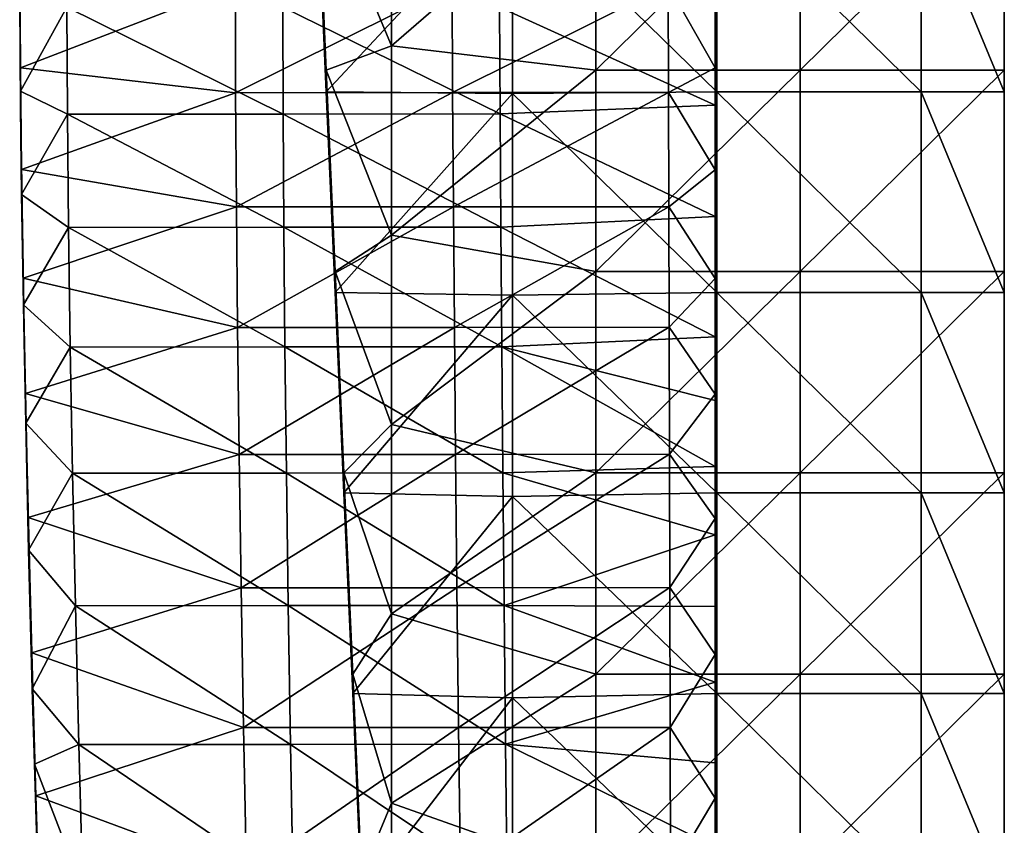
# Model space of a CAD drawing. Header units: millimetres. Extents: x -222 to 222, y 0 to 856.
# Tile 19 of 27: x 159 to 219, y 295 to 343. Entities that reach past the tile are written whole.
import ezdxf

# ---------------------------------------------------------------- set-up
doc = ezdxf.new("R2010")
doc.units = ezdxf.units.MM
doc.header["$LTSCALE"] = 65.185185
for name, color, linetype in [('1', 7, 'CONTINUOUS'), ('10', 7, 'CONTINUOUS'), ('2', 7, 'CONTINUOUS'), ('3', 7, 'CONTINUOUS'), ('4', 7, 'CONTINUOUS'), ('7', 7, 'CONTINUOUS'), ('8', 7, 'CONTINUOUS'), ('9', 7, 'CONTINUOUS')]:
    doc.layers.add(name, color=color, linetype=linetype)

msp = doc.modelspace()

# ---------------------------------------------------------------- linework, layer by layer
at = {"layer": '1', "linetype": 'Continuous'}
for points in [[(181.713, 341.688, -14.092), (181.713, 353.109, -14.092), (177.233, 352.379, -14.092), (181.713, 341.688, -14.092)], [(181.713, 341.688, -14.092), (194.046, 352.379, -14.092), (181.713, 353.109, -14.092), (181.713, 341.688, -14.092)], [(177.767, 340.228, -14.092), (181.713, 341.688, -14.092), (177.233, 352.379, -14.092), (177.767, 340.228, -14.092)], [(194.046, 340.228, -14.092), (194.046, 352.379, -14.092), (181.713, 341.688, -14.092), (194.046, 340.228, -14.092)], [(206.379, 340.228, -14.092), (206.379, 352.379, -14.092), (194.046, 340.228, -14.092), (206.379, 340.228, -14.092)], [(194.046, 340.228, -14.092), (206.379, 352.379, -14.092), (194.046, 352.379, -14.092), (194.046, 340.228, -14.092)], [(206.379, 352.379, -14.092), (206.379, 340.228, -14.092), (218.7, 352.379, -14.092), (206.379, 352.379, -14.092)], [(218.7, 352.379, -14.092), (206.379, 340.228, -14.092), (218.7, 340.228, -14.092), (218.7, 352.379, -14.092)], [(181.713, 330.267, -14.092), (181.713, 341.688, -14.092), (177.767, 340.228, -14.092), (181.713, 330.267, -14.092)], [(181.713, 330.267, -14.092), (194.046, 340.228, -14.092), (181.713, 341.688, -14.092), (181.713, 330.267, -14.092)], [(178.3, 328.077, -14.092), (181.713, 330.267, -14.092), (177.767, 340.228, -14.092), (178.3, 328.077, -14.092)], [(194.046, 328.077, -14.092), (194.046, 340.228, -14.092), (181.713, 330.267, -14.092), (194.046, 328.077, -14.092)], [(206.379, 328.077, -14.092), (206.379, 340.228, -14.092), (194.046, 328.077, -14.092), (206.379, 328.077, -14.092)], [(194.046, 328.077, -14.092), (206.379, 340.228, -14.092), (194.046, 340.228, -14.092), (194.046, 328.077, -14.092)], [(206.379, 340.228, -14.092), (206.379, 328.077, -14.092), (218.7, 340.228, -14.092), (206.379, 340.228, -14.092)], [(218.7, 340.228, -14.092), (206.379, 328.077, -14.092), (218.7, 328.077, -14.092), (218.7, 340.228, -14.092)], [(181.713, 318.846, -14.092), (181.713, 330.267, -14.092), (178.3, 328.077, -14.092), (181.713, 318.846, -14.092)], [(181.713, 318.846, -14.092), (194.046, 328.077, -14.092), (181.713, 330.267, -14.092), (181.713, 318.846, -14.092)], [(178.833, 315.926, -14.092), (181.713, 318.846, -14.092), (178.3, 328.077, -14.092), (178.833, 315.926, -14.092)], [(194.046, 315.926, -14.092), (194.046, 328.077, -14.092), (181.713, 318.846, -14.092), (194.046, 315.926, -14.092)], [(206.379, 315.926, -14.092), (206.379, 328.077, -14.092), (194.046, 315.926, -14.092), (206.379, 315.926, -14.092)], [(194.046, 315.926, -14.092), (206.379, 328.077, -14.092), (194.046, 328.077, -14.092), (194.046, 315.926, -14.092)], [(206.379, 328.077, -14.092), (206.379, 315.926, -14.092), (218.7, 328.077, -14.092), (206.379, 328.077, -14.092)], [(218.7, 328.077, -14.092), (206.379, 315.926, -14.092), (218.7, 315.926, -14.092), (218.7, 328.077, -14.092)], [(181.713, 307.425, -14.092), (181.713, 318.846, -14.092), (178.833, 315.926, -14.092), (181.713, 307.425, -14.092)], [(181.713, 307.425, -14.092), (194.046, 315.926, -14.092), (181.713, 318.846, -14.092), (181.713, 307.425, -14.092)], [(179.367, 303.775, -14.092), (181.713, 307.425, -14.092), (178.833, 315.926, -14.092), (179.367, 303.775, -14.092)], [(194.046, 303.775, -14.092), (194.046, 315.926, -14.092), (181.713, 307.425, -14.092), (194.046, 303.775, -14.092)], [(206.379, 303.775, -14.092), (206.379, 315.926, -14.092), (194.046, 303.775, -14.092), (206.379, 303.775, -14.092)], [(194.046, 303.775, -14.092), (206.379, 315.926, -14.092), (194.046, 315.926, -14.092), (194.046, 303.775, -14.092)], [(206.379, 315.926, -14.092), (206.379, 303.775, -14.092), (218.7, 315.926, -14.092), (206.379, 315.926, -14.092)], [(218.7, 315.926, -14.092), (206.379, 303.775, -14.092), (218.7, 303.775, -14.092), (218.7, 315.926, -14.092)], [(181.713, 296.004, -14.092), (181.713, 307.425, -14.092), (179.367, 303.775, -14.092), (181.713, 296.004, -14.092)], [(181.713, 296.004, -14.092), (194.046, 303.775, -14.092), (181.713, 307.425, -14.092), (181.713, 296.004, -14.092)], [(179.9, 291.624, -14.092), (181.713, 296.004, -14.092), (179.367, 303.775, -14.092), (179.9, 291.624, -14.092)], [(194.046, 291.624, -14.092), (194.046, 303.775, -14.092), (181.713, 296.004, -14.092), (194.046, 291.624, -14.092)], [(206.379, 291.624, -14.092), (206.379, 303.775, -14.092), (194.046, 291.624, -14.092), (206.379, 291.624, -14.092)], [(194.046, 291.624, -14.092), (206.379, 303.775, -14.092), (194.046, 303.775, -14.092), (194.046, 291.624, -14.092)], [(206.379, 303.775, -14.092), (206.379, 291.624, -14.092), (218.7, 303.775, -14.092), (206.379, 303.775, -14.092)], [(218.7, 303.775, -14.092), (206.379, 291.624, -14.092), (218.7, 291.624, -14.092), (218.7, 303.775, -14.092)], [(181.713, 284.583, -14.092), (181.713, 296.004, -14.092), (179.9, 291.624, -14.092), (181.713, 284.583, -14.092)], [(181.713, 284.583, -14.092), (194.046, 291.624, -14.092), (181.713, 296.004, -14.092), (181.713, 284.583, -14.092)]]:
    msp.add_3dface(points, dxfattribs=at)
at = {"layer": '10', "linetype": 'Continuous'}
for points in [[(201.25, 346.124, -405.182), (201.25, 340.37, -405.163), (201.25, 344.959, -418.188), (201.25, 346.124, -405.182)], [(201.25, 340.37, -405.163), (201.25, 338.476, -418.155), (201.25, 344.959, -418.188), (201.25, 340.37, -405.163)], [(201.25, 338.476, -418.155), (201.25, 344.54, -431.271), (201.25, 344.959, -418.188), (201.25, 338.476, -418.155)], [(201.25, 338.074, -431.254), (201.25, 344.122, -444.318), (201.25, 344.54, -431.271), (201.25, 338.074, -431.254)], [(201.25, 338.074, -431.254), (201.25, 344.54, -431.271), (201.25, 338.476, -418.155), (201.25, 338.074, -431.254)], [(201.25, 338.125, -447.085), (201.25, 344.351, -447.14), (201.25, 344.122, -444.318), (201.25, 338.125, -447.085)], [(201.25, 337.672, -444.285), (201.25, 338.125, -447.085), (201.25, 344.122, -444.318), (201.25, 337.672, -444.285)], [(201.25, 337.672, -444.285), (201.25, 344.122, -444.318), (201.25, 338.074, -431.254), (201.25, 337.672, -444.285)], [(201.25, 340.37, -405.163), (201.25, 334.214, -405.252), (201.25, 338.476, -418.155), (201.25, 340.37, -405.163)], [(201.25, 334.214, -405.252), (201.25, 331.606, -418.244), (201.25, 338.476, -418.155), (201.25, 334.214, -405.252)], [(201.25, 331.606, -418.244), (201.25, 338.074, -431.254), (201.25, 338.476, -418.155), (201.25, 331.606, -418.244)], [(201.25, 331.388, -447.123), (201.25, 338.125, -447.085), (201.25, 337.672, -444.285), (201.25, 331.388, -447.123)], [(201.25, 331.221, -431.347), (201.25, 337.672, -444.285), (201.25, 338.074, -431.254), (201.25, 331.221, -431.347)], [(201.25, 331.221, -431.347), (201.25, 338.074, -431.254), (201.25, 331.606, -418.244), (201.25, 331.221, -431.347)], [(201.25, 330.836, -444.349), (201.25, 331.388, -447.123), (201.25, 337.672, -444.285), (201.25, 330.836, -444.349)], [(201.25, 330.836, -444.349), (201.25, 337.672, -444.285), (201.25, 331.221, -431.347), (201.25, 330.836, -444.349)], [(201.25, 334.214, -405.252), (201.25, 327.661, -405.453), (201.25, 331.606, -418.244), (201.25, 334.214, -405.252)], [(201.25, 327.661, -405.453), (201.25, 324.35, -418.456), (201.25, 331.606, -418.244), (201.25, 327.661, -405.453)], [(201.25, 324.35, -418.456), (201.25, 331.221, -431.347), (201.25, 331.606, -418.244), (201.25, 324.35, -418.456)], [(201.25, 324.133, -447.259), (201.25, 331.388, -447.123), (201.25, 330.836, -444.349), (201.25, 324.133, -447.259)], [(201.25, 323.981, -431.548), (201.25, 330.836, -444.349), (201.25, 331.221, -431.347), (201.25, 323.981, -431.548)], [(201.25, 323.981, -431.548), (201.25, 331.221, -431.347), (201.25, 324.35, -418.456), (201.25, 323.981, -431.548)], [(201.25, 323.612, -444.512), (201.25, 324.133, -447.259), (201.25, 330.836, -444.349), (201.25, 323.612, -444.512)], [(201.25, 323.612, -444.512), (201.25, 330.836, -444.349), (201.25, 323.981, -431.548), (201.25, 323.612, -444.512)], [(201.25, 327.661, -405.453), (201.25, 320.673, -405.771), (201.25, 324.35, -418.456), (201.25, 327.661, -405.453)], [(201.25, 320.673, -405.771), (201.25, 316.708, -418.791), (201.25, 324.35, -418.456), (201.25, 320.673, -405.771)], [(201.25, 316.708, -418.791), (201.25, 323.981, -431.548), (201.25, 324.35, -418.456), (201.25, 316.708, -418.791)], [(201.25, 320.301, -447.366), (201.25, 324.133, -447.259), (201.25, 323.612, -444.512), (201.25, 320.301, -447.366)], [(201.25, 316.355, -431.859), (201.25, 323.612, -444.512), (201.25, 323.981, -431.548), (201.25, 316.355, -431.859)], [(201.25, 316.355, -431.859), (201.25, 323.981, -431.548), (201.25, 316.708, -418.791), (201.25, 316.355, -431.859)], [(201.25, 316.002, -444.773), (201.25, 320.301, -447.366), (201.25, 323.612, -444.512), (201.25, 316.002, -444.773)], [(201.25, 316.002, -444.773), (201.25, 323.612, -444.512), (201.25, 316.355, -431.859), (201.25, 316.002, -444.773)], [(201.25, 320.673, -405.771), (201.25, 313.166, -406.217), (201.25, 316.708, -418.791), (201.25, 320.673, -405.771)], [(201.25, 316.32, -447.5), (201.25, 320.301, -447.366), (201.25, 316.002, -444.773), (201.25, 316.32, -447.5)], [(201.25, 313.166, -406.217), (201.25, 308.678, -419.249), (201.25, 316.708, -418.791), (201.25, 313.166, -406.217)], [(201.25, 308.678, -419.249), (201.25, 316.355, -431.859), (201.25, 316.708, -418.791), (201.25, 308.678, -419.249)], [(201.25, 308.341, -432.28), (201.25, 316.002, -444.773), (201.25, 316.355, -431.859), (201.25, 308.341, -432.28)], [(201.25, 308.341, -432.28), (201.25, 316.355, -431.859), (201.25, 308.678, -419.249), (201.25, 308.341, -432.28)], [(201.25, 312.18, -447.663), (201.25, 316.32, -447.5), (201.25, 316.002, -444.773), (201.25, 312.18, -447.663)], [(201.25, 308.005, -445.132), (201.25, 312.18, -447.663), (201.25, 316.002, -444.773), (201.25, 308.005, -445.132)], [(201.25, 308.005, -445.132), (201.25, 316.002, -444.773), (201.25, 308.341, -432.28), (201.25, 308.005, -445.132)], [(201.25, 313.166, -406.217), (201.25, 304.97, -406.809), (201.25, 308.678, -419.249), (201.25, 313.166, -406.217)], [(201.25, 307.868, -447.855), (201.25, 312.18, -447.663), (201.25, 308.005, -445.132), (201.25, 307.868, -447.855)], [(201.25, 304.97, -406.809), (201.25, 300.262, -419.83), (201.25, 308.678, -419.249), (201.25, 304.97, -406.809)], [(201.25, 300.262, -419.83), (201.25, 308.341, -432.28), (201.25, 308.678, -419.249), (201.25, 300.262, -419.83)], [(201.25, 299.941, -432.809), (201.25, 308.005, -445.132), (201.25, 308.341, -432.28), (201.25, 299.941, -432.809)], [(201.25, 299.941, -432.809), (201.25, 308.341, -432.28), (201.25, 300.262, -419.83), (201.25, 299.941, -432.809)], [(201.25, 299.621, -445.59), (201.25, 307.868, -447.855), (201.25, 308.005, -445.132), (201.25, 299.621, -445.59)], [(201.25, 299.621, -445.59), (201.25, 308.005, -445.132), (201.25, 299.941, -432.809), (201.25, 299.621, -445.59)], [(201.25, 303.289, -448.083), (201.25, 307.868, -447.855), (201.25, 299.621, -445.59), (201.25, 303.289, -448.083)], [(201.25, 304.97, -406.809), (201.25, 296.294, -407.542), (201.25, 300.262, -419.83), (201.25, 304.97, -406.809)], [(201.25, 298.418, -448.35), (201.25, 303.289, -448.083), (201.25, 299.621, -445.59), (201.25, 298.418, -448.35)], [(201.25, 296.294, -407.542), (201.25, 291.46, -420.533), (201.25, 300.262, -419.83), (201.25, 296.294, -407.542)], [(201.25, 291.46, -420.533), (201.25, 299.941, -432.809), (201.25, 300.262, -419.83), (201.25, 291.46, -420.533)], [(201.25, 291.154, -433.448), (201.25, 299.621, -445.59), (201.25, 299.941, -432.809), (201.25, 291.154, -433.448)], [(201.25, 291.154, -433.448), (201.25, 299.941, -432.809), (201.25, 291.46, -420.533), (201.25, 291.154, -433.448)], [(201.25, 290.849, -446.145), (201.25, 298.418, -448.35), (201.25, 299.621, -445.59), (201.25, 290.849, -446.145)], [(201.25, 290.849, -446.145), (201.25, 299.621, -445.59), (201.25, 291.154, -433.448), (201.25, 290.849, -446.145)], [(201.25, 293.358, -448.653), (201.25, 298.418, -448.35), (201.25, 290.849, -446.145), (201.25, 293.358, -448.653)], [(201.25, 296.294, -407.542), (201.25, 291.28, -408.01), (201.25, 291.46, -420.533), (201.25, 296.294, -407.542)]]:
    msp.add_3dface(points, dxfattribs=at)
at = {"layer": '2', "linetype": 'Continuous'}
for points in [[(177.767, 340.228, -14.092), (177.233, 352.379, -14.092), (177.767, 339.755, -28.919), (177.767, 340.228, -14.092)], [(177.767, 339.755, -28.919), (177.233, 352.379, -14.092), (177.233, 351.889, -29.112), (177.767, 339.755, -28.919)], [(177.767, 339.755, -28.919), (177.233, 351.889, -29.112), (177.767, 339.281, -43.762), (177.767, 339.755, -28.919)], [(177.767, 339.281, -43.762), (177.233, 351.889, -29.112), (177.233, 351.398, -44.148), (177.767, 339.281, -43.762)], [(177.767, 339.281, -43.762), (177.233, 351.398, -44.148), (177.767, 338.922, -55.004), (177.767, 339.281, -43.762)], [(177.767, 338.922, -55.004), (177.233, 351.398, -44.148), (177.233, 351.027, -55.536), (177.767, 338.922, -55.004)], [(178.3, 328.077, -14.092), (177.767, 340.228, -14.092), (178.3, 327.621, -28.726), (178.3, 328.077, -14.092)], [(178.3, 327.621, -28.726), (177.767, 340.228, -14.092), (177.767, 339.755, -28.919), (178.3, 327.621, -28.726)], [(178.3, 327.621, -28.726), (177.767, 339.755, -28.919), (178.3, 327.164, -43.375), (178.3, 327.621, -28.726)], [(178.3, 327.164, -43.375), (177.767, 339.755, -28.919), (177.767, 339.281, -43.762), (178.3, 327.164, -43.375)], [(178.3, 327.164, -43.375), (177.767, 339.281, -43.762), (178.3, 326.818, -54.471), (178.3, 327.164, -43.375)], [(178.3, 326.818, -54.471), (177.767, 339.281, -43.762), (177.767, 338.922, -55.004), (178.3, 326.818, -54.471)], [(178.833, 315.926, -14.092), (178.3, 328.077, -14.092), (178.833, 315.487, -28.533), (178.833, 315.926, -14.092)], [(178.833, 315.487, -28.533), (178.3, 328.077, -14.092), (178.3, 327.621, -28.726), (178.833, 315.487, -28.533)], [(178.833, 315.487, -28.533), (178.3, 327.621, -28.726), (178.833, 315.047, -42.989), (178.833, 315.487, -28.533)], [(178.833, 315.047, -42.989), (178.3, 327.621, -28.726), (178.3, 327.164, -43.375), (178.833, 315.047, -42.989)], [(178.833, 315.047, -42.989), (178.3, 327.164, -43.375), (178.833, 314.714, -53.939), (178.833, 315.047, -42.989)], [(178.833, 314.714, -53.939), (178.3, 327.164, -43.375), (178.3, 326.818, -54.471), (178.833, 314.714, -53.939)], [(179.367, 303.775, -14.092), (178.833, 315.926, -14.092), (179.367, 303.353, -28.34), (179.367, 303.775, -14.092)], [(179.367, 303.353, -28.34), (178.833, 315.926, -14.092), (178.833, 315.487, -28.533), (179.367, 303.353, -28.34)], [(179.367, 303.353, -28.34), (178.833, 315.487, -28.533), (179.367, 302.93, -42.603), (179.367, 303.353, -28.34)], [(179.367, 302.93, -42.603), (178.833, 315.487, -28.533), (178.833, 315.047, -42.989), (179.367, 302.93, -42.603)], [(179.367, 302.93, -42.603), (178.833, 315.047, -42.989), (179.367, 302.609, -53.406), (179.367, 302.93, -42.603)], [(179.367, 302.609, -53.406), (178.833, 315.047, -42.989), (178.833, 314.714, -53.939), (179.367, 302.609, -53.406)], [(179.9, 291.624, -14.092), (179.367, 303.775, -14.092), (179.9, 291.219, -28.147), (179.9, 291.624, -14.092)], [(179.9, 291.219, -28.147), (179.367, 303.775, -14.092), (179.367, 303.353, -28.34), (179.9, 291.219, -28.147)], [(179.9, 291.219, -28.147), (179.367, 303.353, -28.34), (179.9, 290.812, -42.217), (179.9, 291.219, -28.147)], [(179.9, 290.812, -42.217), (179.367, 303.353, -28.34), (179.367, 302.93, -42.603), (179.9, 290.812, -42.217)], [(179.9, 290.812, -42.217), (179.367, 302.93, -42.603), (179.9, 290.505, -52.873), (179.9, 290.812, -42.217)], [(179.9, 290.505, -52.873), (179.367, 302.93, -42.603), (179.367, 302.609, -53.406), (179.9, 290.505, -52.873)]]:
    msp.add_3dface(points, dxfattribs=at)
at = {"layer": '3', "linetype": 'Continuous'}
for points in [[(177.767, 338.922, -55.004), (177.233, 351.027, -55.536), (189.021, 350.973, -55.534), (177.767, 338.922, -55.004)], [(177.767, 338.922, -55.004), (189.021, 350.973, -55.534), (189.021, 338.815, -54.999), (177.767, 338.922, -55.004)], [(201.354, 351.027, -55.536), (201.354, 338.922, -55.004), (189.021, 350.973, -55.534), (201.354, 351.027, -55.536)], [(189.021, 350.973, -55.534), (201.354, 338.922, -55.004), (189.021, 338.815, -54.999), (189.021, 350.973, -55.534)], [(201.354, 338.922, -55.004), (201.354, 351.027, -55.536), (213.687, 338.922, -55.004), (201.354, 338.922, -55.004)], [(213.687, 338.922, -55.004), (201.354, 351.027, -55.536), (213.687, 351.027, -55.536), (213.687, 338.922, -55.004)], [(213.687, 338.922, -55.004), (213.687, 351.027, -55.536), (218.7, 338.922, -55.004), (213.687, 338.922, -55.004)], [(218.7, 338.922, -55.004), (213.687, 351.027, -55.536), (218.7, 351.027, -55.536), (218.7, 338.922, -55.004)], [(178.3, 326.818, -54.471), (177.767, 338.922, -55.004), (189.021, 338.815, -54.999), (178.3, 326.818, -54.471)], [(178.3, 326.818, -54.471), (189.021, 338.815, -54.999), (189.021, 326.658, -54.464), (178.3, 326.818, -54.471)], [(201.354, 338.922, -55.004), (201.354, 326.818, -54.471), (189.021, 338.815, -54.999), (201.354, 338.922, -55.004)], [(189.021, 338.815, -54.999), (201.354, 326.818, -54.471), (189.021, 326.658, -54.464), (189.021, 338.815, -54.999)], [(201.354, 326.818, -54.471), (201.354, 338.922, -55.004), (213.687, 326.818, -54.471), (201.354, 326.818, -54.471)], [(213.687, 326.818, -54.471), (201.354, 338.922, -55.004), (213.687, 338.922, -55.004), (213.687, 326.818, -54.471)], [(213.687, 326.818, -54.471), (213.687, 338.922, -55.004), (218.7, 326.818, -54.471), (213.687, 326.818, -54.471)], [(218.7, 326.818, -54.471), (213.687, 338.922, -55.004), (218.7, 338.922, -55.004), (218.7, 326.818, -54.471)], [(178.833, 314.714, -53.939), (178.3, 326.818, -54.471), (189.021, 326.658, -54.464), (178.833, 314.714, -53.939)], [(178.833, 314.714, -53.939), (189.021, 326.658, -54.464), (189.021, 314.5, -53.929), (178.833, 314.714, -53.939)], [(201.354, 326.818, -54.471), (201.354, 314.714, -53.939), (189.021, 326.658, -54.464), (201.354, 326.818, -54.471)], [(189.021, 326.658, -54.464), (201.354, 314.714, -53.939), (189.021, 314.5, -53.929), (189.021, 326.658, -54.464)], [(201.354, 314.714, -53.939), (201.354, 326.818, -54.471), (213.687, 314.714, -53.939), (201.354, 314.714, -53.939)], [(213.687, 314.714, -53.939), (201.354, 326.818, -54.471), (213.687, 326.818, -54.471), (213.687, 314.714, -53.939)], [(213.687, 314.714, -53.939), (213.687, 326.818, -54.471), (218.7, 314.714, -53.939), (213.687, 314.714, -53.939)], [(218.7, 314.714, -53.939), (213.687, 326.818, -54.471), (218.7, 326.818, -54.471), (218.7, 314.714, -53.939)], [(179.367, 302.609, -53.406), (178.833, 314.714, -53.939), (189.021, 314.5, -53.929), (179.367, 302.609, -53.406)], [(179.367, 302.609, -53.406), (189.021, 314.5, -53.929), (189.021, 302.342, -53.394), (179.367, 302.609, -53.406)], [(201.354, 314.714, -53.939), (201.354, 302.609, -53.406), (189.021, 314.5, -53.929), (201.354, 314.714, -53.939)], [(189.021, 314.5, -53.929), (201.354, 302.609, -53.406), (189.021, 302.342, -53.394), (189.021, 314.5, -53.929)], [(201.354, 302.609, -53.406), (201.354, 314.714, -53.939), (213.687, 302.609, -53.406), (201.354, 302.609, -53.406)], [(213.687, 302.609, -53.406), (201.354, 314.714, -53.939), (213.687, 314.714, -53.939), (213.687, 302.609, -53.406)], [(213.687, 302.609, -53.406), (213.687, 314.714, -53.939), (218.7, 302.609, -53.406), (213.687, 302.609, -53.406)], [(218.7, 302.609, -53.406), (213.687, 314.714, -53.939), (218.7, 314.714, -53.939), (218.7, 302.609, -53.406)], [(179.9, 290.505, -52.873), (179.367, 302.609, -53.406), (189.021, 302.342, -53.394), (179.9, 290.505, -52.873)], [(201.354, 302.609, -53.406), (201.354, 290.505, -52.873), (189.021, 302.342, -53.394), (201.354, 302.609, -53.406)], [(201.354, 290.505, -52.873), (201.354, 302.609, -53.406), (213.687, 290.505, -52.873), (201.354, 290.505, -52.873)], [(213.687, 290.505, -52.873), (201.354, 302.609, -53.406), (213.687, 302.609, -53.406), (213.687, 290.505, -52.873)], [(213.687, 290.505, -52.873), (213.687, 302.609, -53.406), (218.7, 290.505, -52.873), (213.687, 290.505, -52.873)], [(218.7, 290.505, -52.873), (213.687, 302.609, -53.406), (218.7, 302.609, -53.406), (218.7, 290.505, -52.873)], [(179.9, 290.505, -52.873), (189.021, 302.342, -53.394), (189.021, 290.184, -52.859), (179.9, 290.505, -52.873)], [(189.021, 302.342, -53.394), (201.354, 290.505, -52.873), (189.021, 290.184, -52.859), (189.021, 302.342, -53.394)]]:
    msp.add_3dface(points, dxfattribs=at)
at = {"layer": '4', "linetype": 'Continuous'}
for points in [[(218.7, 352.379, -14.092), (218.7, 340.228, -14.092), (218.7, 352.218, -19.082), (218.7, 352.379, -14.092)], [(218.7, 340.228, -14.092), (218.7, 340.073, -19.082), (218.7, 352.218, -19.082), (218.7, 340.228, -14.092)], [(218.7, 340.073, -19.082), (218.7, 351.821, -31.415), (218.7, 352.218, -19.082), (218.7, 340.073, -19.082)], [(218.7, 351.821, -31.415), (218.7, 339.689, -31.415), (218.7, 351.348, -43.748), (218.7, 351.821, -31.415)], [(218.7, 339.689, -31.415), (218.7, 351.821, -31.415), (218.7, 340.073, -19.082), (218.7, 339.689, -31.415)], [(218.7, 351.027, -55.536), (218.7, 351.348, -43.748), (218.7, 339.155, -43.748), (218.7, 351.027, -55.536)], [(218.7, 351.348, -43.748), (218.7, 339.689, -31.415), (218.7, 339.155, -43.748), (218.7, 351.348, -43.748)], [(218.7, 338.922, -55.004), (218.7, 351.027, -55.536), (218.7, 339.155, -43.748), (218.7, 338.922, -55.004)], [(218.7, 340.228, -14.092), (218.7, 328.077, -14.092), (218.7, 340.073, -19.082), (218.7, 340.228, -14.092)], [(218.7, 328.077, -14.092), (218.7, 327.928, -19.082), (218.7, 340.073, -19.082), (218.7, 328.077, -14.092)], [(218.7, 327.928, -19.082), (218.7, 339.689, -31.415), (218.7, 340.073, -19.082), (218.7, 327.928, -19.082)], [(218.7, 339.689, -31.415), (218.7, 327.558, -31.415), (218.7, 339.155, -43.748), (218.7, 339.689, -31.415)], [(218.7, 327.558, -31.415), (218.7, 339.689, -31.415), (218.7, 327.928, -19.082), (218.7, 327.558, -31.415)], [(218.7, 338.922, -55.004), (218.7, 339.155, -43.748), (218.7, 326.962, -43.748), (218.7, 338.922, -55.004)], [(218.7, 339.155, -43.748), (218.7, 327.558, -31.415), (218.7, 326.962, -43.748), (218.7, 339.155, -43.748)], [(218.7, 326.818, -54.471), (218.7, 338.922, -55.004), (218.7, 326.962, -43.748), (218.7, 326.818, -54.471)], [(218.7, 328.077, -14.092), (218.7, 315.926, -14.092), (218.7, 327.928, -19.082), (218.7, 328.077, -14.092)], [(218.7, 315.926, -14.092), (218.7, 315.782, -19.082), (218.7, 327.928, -19.082), (218.7, 315.926, -14.092)], [(218.7, 315.782, -19.082), (218.7, 327.558, -31.415), (218.7, 327.928, -19.082), (218.7, 315.782, -19.082)], [(218.7, 327.558, -31.415), (218.7, 315.426, -31.415), (218.7, 326.962, -43.748), (218.7, 327.558, -31.415)], [(218.7, 315.426, -31.415), (218.7, 327.558, -31.415), (218.7, 315.782, -19.082), (218.7, 315.426, -31.415)], [(218.7, 326.818, -54.471), (218.7, 326.962, -43.748), (218.7, 314.768, -43.748), (218.7, 326.818, -54.471)], [(218.7, 326.962, -43.748), (218.7, 315.426, -31.415), (218.7, 314.768, -43.748), (218.7, 326.962, -43.748)], [(218.7, 314.714, -53.939), (218.7, 326.818, -54.471), (218.7, 314.768, -43.748), (218.7, 314.714, -53.939)], [(218.7, 315.926, -14.092), (218.7, 303.775, -14.092), (218.7, 315.782, -19.082), (218.7, 315.926, -14.092)], [(218.7, 303.775, -14.092), (218.7, 303.637, -19.082), (218.7, 315.782, -19.082), (218.7, 303.775, -14.092)], [(218.7, 303.637, -19.082), (218.7, 315.426, -31.415), (218.7, 315.782, -19.082), (218.7, 303.637, -19.082)], [(218.7, 315.426, -31.415), (218.7, 303.294, -31.415), (218.7, 314.768, -43.748), (218.7, 315.426, -31.415)], [(218.7, 303.294, -31.415), (218.7, 315.426, -31.415), (218.7, 303.637, -19.082), (218.7, 303.294, -31.415)], [(218.7, 314.714, -53.939), (218.7, 314.768, -43.748), (218.7, 302.575, -43.748), (218.7, 314.714, -53.939)], [(218.7, 314.768, -43.748), (218.7, 303.294, -31.415), (218.7, 302.575, -43.748), (218.7, 314.768, -43.748)], [(218.7, 302.609, -53.406), (218.7, 314.714, -53.939), (218.7, 302.575, -43.748), (218.7, 302.609, -53.406)], [(218.7, 303.775, -14.092), (218.7, 291.624, -14.092), (218.7, 303.637, -19.082), (218.7, 303.775, -14.092)], [(218.7, 291.624, -14.092), (218.7, 291.491, -19.082), (218.7, 303.637, -19.082), (218.7, 291.624, -14.092)], [(218.7, 291.491, -19.082), (218.7, 303.294, -31.415), (218.7, 303.637, -19.082), (218.7, 291.491, -19.082)], [(218.7, 303.294, -31.415), (218.7, 291.162, -31.415), (218.7, 302.575, -43.748), (218.7, 303.294, -31.415)], [(218.7, 291.162, -31.415), (218.7, 303.294, -31.415), (218.7, 291.491, -19.082), (218.7, 291.162, -31.415)], [(218.7, 290.505, -52.873), (218.7, 302.609, -53.406), (218.7, 302.575, -43.748), (218.7, 290.505, -52.873)], [(218.7, 290.505, -52.873), (218.7, 302.575, -43.748), (218.7, 290.381, -43.748), (218.7, 290.505, -52.873)], [(218.7, 302.575, -43.748), (218.7, 291.162, -31.415), (218.7, 290.381, -43.748), (218.7, 302.575, -43.748)]]:
    msp.add_3dface(points, dxfattribs=at)
at = {"layer": '7', "linetype": 'Continuous'}
for points in [[(159.264, 344.731, -447.146), (162.104, 344.027, -447.134), (159.307, 338.951, -447.086), (159.264, 344.731, -447.146)], [(201.25, 338.125, -447.085), (188.236, 344.031, -447.134), (201.25, 344.351, -447.14), (201.25, 338.125, -447.085)], [(162.104, 344.027, -447.134), (162.141, 337.576, -447.084), (159.307, 338.951, -447.086), (162.104, 344.027, -447.134)], [(175.171, 337.582, -447.084), (162.104, 344.027, -447.134), (175.152, 344.03, -447.134), (175.171, 337.582, -447.084)], [(162.141, 337.576, -447.084), (162.104, 344.027, -447.134), (175.171, 337.582, -447.084), (162.141, 337.576, -447.084)], [(188.272, 337.585, -447.084), (175.152, 344.03, -447.134), (188.236, 344.031, -447.134), (188.272, 337.585, -447.084)], [(175.171, 337.582, -447.084), (175.152, 344.03, -447.134), (188.272, 337.585, -447.084), (175.171, 337.582, -447.084)], [(188.272, 337.585, -447.084), (188.236, 344.031, -447.134), (201.25, 338.125, -447.085), (188.272, 337.585, -447.084)], [(159.307, 338.951, -447.086), (162.141, 337.576, -447.084), (159.381, 332.732, -447.107), (159.307, 338.951, -447.086)], [(201.25, 331.388, -447.123), (188.272, 337.585, -447.084), (201.25, 338.125, -447.085), (201.25, 331.388, -447.123)], [(162.141, 337.576, -447.084), (162.211, 330.739, -447.13), (159.381, 332.732, -447.107), (162.141, 337.576, -447.084)], [(175.214, 330.747, -447.131), (162.141, 337.576, -447.084), (175.171, 337.582, -447.084), (175.214, 330.747, -447.131)], [(162.211, 330.739, -447.13), (162.141, 337.576, -447.084), (175.214, 330.747, -447.131), (162.211, 330.739, -447.13)], [(188.317, 330.752, -447.131), (175.171, 337.582, -447.084), (188.272, 337.585, -447.084), (188.317, 330.752, -447.131)], [(175.214, 330.747, -447.131), (175.171, 337.582, -447.084), (188.317, 330.752, -447.131), (175.214, 330.747, -447.131)], [(188.317, 330.752, -447.131), (188.272, 337.585, -447.084), (201.25, 331.388, -447.123), (188.317, 330.752, -447.131)], [(159.381, 332.732, -447.107), (162.211, 330.739, -447.13), (159.487, 326.065, -447.213), (159.381, 332.732, -447.107)], [(201.25, 324.133, -447.259), (188.317, 330.752, -447.131), (201.25, 331.388, -447.123), (201.25, 324.133, -447.259)], [(162.211, 330.739, -447.13), (162.316, 323.515, -447.274), (159.487, 326.065, -447.213), (162.211, 330.739, -447.13)], [(175.279, 323.525, -447.274), (162.211, 330.739, -447.13), (175.214, 330.747, -447.131), (175.279, 323.525, -447.274)], [(162.316, 323.515, -447.274), (162.211, 330.739, -447.13), (175.279, 323.525, -447.274), (162.316, 323.515, -447.274)], [(188.373, 323.532, -447.274), (175.214, 330.747, -447.131), (188.317, 330.752, -447.131), (188.373, 323.532, -447.274)], [(175.279, 323.525, -447.274), (175.214, 330.747, -447.131), (188.373, 323.532, -447.274), (175.279, 323.525, -447.274)], [(188.373, 323.532, -447.274), (188.317, 330.752, -447.131), (201.25, 324.133, -447.259), (188.373, 323.532, -447.274)], [(159.487, 326.065, -447.213), (162.316, 323.515, -447.274), (159.627, 318.934, -447.408), (159.487, 326.065, -447.213)], [(201.25, 320.301, -447.366), (188.373, 323.532, -447.274), (201.25, 324.133, -447.259), (201.25, 320.301, -447.366)], [(162.316, 323.515, -447.274), (162.455, 315.905, -447.514), (159.627, 318.934, -447.408), (162.316, 323.515, -447.274)], [(175.368, 315.917, -447.514), (162.316, 323.515, -447.274), (175.279, 323.525, -447.274), (175.368, 315.917, -447.514)], [(162.455, 315.905, -447.514), (162.316, 323.515, -447.274), (175.368, 315.917, -447.514), (162.455, 315.905, -447.514)], [(188.437, 315.924, -447.515), (175.279, 323.525, -447.274), (188.373, 323.532, -447.274), (188.437, 315.924, -447.515)], [(175.368, 315.917, -447.514), (175.279, 323.525, -447.274), (188.437, 315.924, -447.515), (175.368, 315.917, -447.514)], [(188.437, 315.924, -447.515), (188.373, 323.532, -447.274), (201.25, 316.32, -447.5), (188.437, 315.924, -447.515)], [(201.25, 316.32, -447.5), (188.373, 323.532, -447.274), (201.25, 320.301, -447.366), (201.25, 316.32, -447.5)], [(159.627, 318.934, -447.408), (162.455, 315.905, -447.514), (159.805, 311.271, -447.699), (159.627, 318.934, -447.408)], [(201.25, 312.18, -447.663), (188.437, 315.924, -447.515), (201.25, 316.32, -447.5), (201.25, 312.18, -447.663)], [(162.455, 315.905, -447.514), (162.628, 307.908, -447.851), (159.805, 311.271, -447.699), (162.455, 315.905, -447.514)], [(175.48, 307.922, -447.851), (162.455, 315.905, -447.514), (175.368, 315.917, -447.514), (175.48, 307.922, -447.851)], [(162.628, 307.908, -447.851), (162.455, 315.905, -447.514), (175.48, 307.922, -447.851), (162.628, 307.908, -447.851)], [(188.512, 307.93, -447.852), (175.368, 315.917, -447.514), (188.437, 315.924, -447.515), (188.512, 307.93, -447.852)], [(175.48, 307.922, -447.851), (175.368, 315.917, -447.514), (188.512, 307.93, -447.852), (175.48, 307.922, -447.851)], [(188.512, 307.93, -447.852), (188.437, 315.924, -447.515), (201.25, 312.18, -447.663), (188.512, 307.93, -447.852)], [(201.25, 307.868, -447.855), (188.512, 307.93, -447.852), (201.25, 312.18, -447.663), (201.25, 307.868, -447.855)], [(159.805, 311.271, -447.699), (162.628, 307.908, -447.851), (160.025, 302.902, -448.101), (159.805, 311.271, -447.699)], [(162.628, 307.908, -447.851), (162.835, 299.525, -448.285), (160.025, 302.902, -448.101), (162.628, 307.908, -447.851)], [(175.615, 299.54, -448.285), (162.628, 307.908, -447.851), (175.48, 307.922, -447.851), (175.615, 299.54, -448.285)], [(162.835, 299.525, -448.285), (162.628, 307.908, -447.851), (175.615, 299.54, -448.285), (162.835, 299.525, -448.285)], [(188.596, 299.55, -448.286), (175.48, 307.922, -447.851), (188.512, 307.93, -447.852), (188.596, 299.55, -448.286)], [(175.615, 299.54, -448.285), (175.48, 307.922, -447.851), (188.596, 299.55, -448.286), (175.615, 299.54, -448.285)], [(188.596, 299.55, -448.286), (188.512, 307.93, -447.852), (201.25, 303.289, -448.083), (188.596, 299.55, -448.286)], [(201.25, 303.289, -448.083), (188.512, 307.93, -447.852), (201.25, 307.868, -447.855), (201.25, 303.289, -448.083)], [(201.25, 298.418, -448.35), (188.596, 299.55, -448.286), (201.25, 303.289, -448.083), (201.25, 298.418, -448.35)], [(160.025, 302.902, -448.101), (162.835, 299.525, -448.285), (160.155, 298.348, -448.351), (160.025, 302.902, -448.101)], [(162.835, 299.525, -448.285), (163.077, 290.754, -448.816), (160.155, 298.348, -448.351), (162.835, 299.525, -448.285)], [(175.773, 290.772, -448.816), (162.835, 299.525, -448.285), (175.615, 299.54, -448.285), (175.773, 290.772, -448.816)], [(163.077, 290.754, -448.816), (162.835, 299.525, -448.285), (175.773, 290.772, -448.816), (163.077, 290.754, -448.816)], [(188.69, 290.782, -448.817), (175.615, 299.54, -448.285), (188.596, 299.55, -448.286), (188.69, 290.782, -448.817)], [(175.773, 290.772, -448.816), (175.615, 299.54, -448.285), (188.69, 290.782, -448.817), (175.773, 290.772, -448.816)], [(188.69, 290.782, -448.817), (188.596, 299.55, -448.286), (201.25, 293.358, -448.653), (188.69, 290.782, -448.817)], [(201.25, 293.358, -448.653), (188.596, 299.55, -448.286), (201.25, 298.418, -448.35), (201.25, 293.358, -448.653)], [(160.155, 298.348, -448.351), (163.077, 290.754, -448.816), (160.297, 293.637, -448.633), (160.155, 298.348, -448.351)]]:
    msp.add_3dface(points, dxfattribs=at)
at = {"layer": '8', "linetype": 'Continuous'}
for points in [[(159.264, 346.123, -405.182), (159.268, 345.278, -407.99), (159.306, 340.372, -405.163), (159.264, 346.123, -405.182)], [(159.264, 344.731, -447.146), (159.307, 338.951, -447.086), (159.268, 344.443, -434.12), (159.264, 344.731, -447.146)], [(159.268, 345.278, -407.99), (159.321, 338.775, -407.975), (159.306, 340.372, -405.163), (159.268, 345.278, -407.99)], [(159.321, 338.775, -407.975), (159.268, 345.278, -407.99), (159.321, 338.377, -421.006), (159.321, 338.775, -407.975)], [(159.321, 338.377, -421.006), (159.268, 345.278, -407.99), (159.268, 344.862, -421.037), (159.321, 338.377, -421.006)], [(159.321, 338.377, -421.006), (159.268, 344.862, -421.037), (159.321, 337.975, -434.105), (159.321, 338.377, -421.006)], [(159.321, 337.975, -434.105), (159.268, 344.862, -421.037), (159.268, 344.443, -434.12), (159.321, 337.975, -434.105)], [(159.307, 338.951, -447.086), (159.321, 337.975, -434.105), (159.268, 344.443, -434.12), (159.307, 338.951, -447.086)], [(159.306, 340.372, -405.163), (159.321, 338.775, -407.975), (159.378, 334.224, -405.251), (159.306, 340.372, -405.163)], [(159.307, 338.951, -447.086), (159.381, 332.732, -447.107), (159.321, 337.975, -434.105), (159.307, 338.951, -447.086)], [(159.321, 338.775, -407.975), (159.41, 331.886, -408.091), (159.378, 334.224, -405.251), (159.321, 338.775, -407.975)], [(159.41, 331.886, -408.091), (159.321, 338.775, -407.975), (159.41, 331.507, -421.094), (159.41, 331.886, -408.091)], [(159.41, 331.507, -421.094), (159.321, 338.775, -407.975), (159.321, 338.377, -421.006), (159.41, 331.507, -421.094)], [(159.41, 331.507, -421.094), (159.321, 338.377, -421.006), (159.41, 331.12, -434.196), (159.41, 331.507, -421.094)], [(159.41, 331.12, -434.196), (159.321, 338.377, -421.006), (159.321, 337.975, -434.105), (159.41, 331.12, -434.196)], [(159.381, 332.732, -447.107), (159.41, 331.12, -434.196), (159.321, 337.975, -434.105), (159.381, 332.732, -447.107)], [(159.378, 334.224, -405.251), (159.41, 331.886, -408.091), (159.48, 327.685, -405.45), (159.378, 334.224, -405.251)], [(159.381, 332.732, -447.107), (159.487, 326.065, -447.213), (159.41, 331.12, -434.196), (159.381, 332.732, -447.107)], [(159.41, 331.886, -408.091), (159.534, 324.611, -408.338), (159.48, 327.685, -405.45), (159.41, 331.886, -408.091)], [(159.534, 324.611, -408.338), (159.41, 331.886, -408.091), (159.534, 324.25, -421.303), (159.534, 324.611, -408.338)], [(159.534, 324.25, -421.303), (159.41, 331.886, -408.091), (159.41, 331.507, -421.094), (159.534, 324.25, -421.303)], [(159.534, 324.25, -421.303), (159.41, 331.507, -421.094), (159.534, 323.879, -434.394), (159.534, 324.25, -421.303)], [(159.534, 323.879, -434.394), (159.41, 331.507, -421.094), (159.41, 331.12, -434.196), (159.534, 323.879, -434.394)], [(159.487, 326.065, -447.213), (159.534, 323.879, -434.394), (159.41, 331.12, -434.196), (159.487, 326.065, -447.213)], [(159.48, 327.685, -405.45), (159.534, 324.611, -408.338), (159.614, 320.716, -405.767), (159.48, 327.685, -405.45)], [(159.487, 326.065, -447.213), (159.627, 318.934, -447.408), (159.534, 323.879, -434.394), (159.487, 326.065, -447.213)], [(159.534, 324.611, -408.338), (159.694, 316.951, -408.716), (159.614, 320.716, -405.767), (159.534, 324.611, -408.338)], [(159.694, 316.951, -408.716), (159.534, 324.611, -408.338), (159.694, 316.606, -421.631), (159.694, 316.951, -408.716)], [(159.694, 316.606, -421.631), (159.534, 324.611, -408.338), (159.534, 324.25, -421.303), (159.694, 316.606, -421.631)], [(159.694, 316.606, -421.631), (159.534, 324.25, -421.303), (159.694, 316.252, -434.699), (159.694, 316.606, -421.631)], [(159.694, 316.252, -434.699), (159.534, 324.25, -421.303), (159.534, 323.879, -434.394), (159.694, 316.252, -434.699)], [(159.627, 318.934, -447.408), (159.694, 316.252, -434.699), (159.534, 323.879, -434.394), (159.627, 318.934, -447.408)], [(159.614, 320.716, -405.767), (159.694, 316.951, -408.716), (159.783, 313.234, -406.209), (159.614, 320.716, -405.767)], [(159.627, 318.934, -447.408), (159.805, 311.271, -447.699), (159.694, 316.252, -434.699), (159.627, 318.934, -447.408)], [(159.694, 316.951, -408.716), (159.89, 308.904, -409.225), (159.783, 313.234, -406.209), (159.694, 316.951, -408.716)], [(159.89, 308.904, -409.225), (159.694, 316.951, -408.716), (159.89, 308.577, -422.08), (159.89, 308.904, -409.225)], [(159.89, 308.577, -422.08), (159.694, 316.951, -408.716), (159.694, 316.606, -421.631), (159.89, 308.577, -422.08)], [(159.89, 308.577, -422.08), (159.694, 316.606, -421.631), (159.89, 308.238, -435.11), (159.89, 308.577, -422.08)], [(159.89, 308.238, -435.11), (159.694, 316.606, -421.631), (159.694, 316.252, -434.699), (159.89, 308.238, -435.11)], [(159.805, 311.271, -447.699), (159.89, 308.238, -435.11), (159.694, 316.252, -434.699), (159.805, 311.271, -447.699)], [(159.783, 313.234, -406.209), (159.89, 308.904, -409.225), (159.994, 305.072, -406.798), (159.783, 313.234, -406.209)], [(159.805, 311.271, -447.699), (160.025, 302.902, -448.101), (159.89, 308.238, -435.11), (159.805, 311.271, -447.699)], [(159.89, 308.904, -409.225), (160.121, 300.471, -409.865), (159.994, 305.072, -406.798), (159.89, 308.904, -409.225)], [(160.121, 300.471, -409.865), (159.89, 308.904, -409.225), (160.121, 300.161, -422.648), (160.121, 300.471, -409.865)], [(160.121, 300.161, -422.648), (159.89, 308.904, -409.225), (159.89, 308.577, -422.08), (160.121, 300.161, -422.648)], [(160.121, 300.161, -422.648), (159.89, 308.577, -422.08), (160.121, 299.838, -435.627), (160.121, 300.161, -422.648)], [(160.121, 299.838, -435.627), (159.89, 308.577, -422.08), (159.89, 308.238, -435.11), (160.121, 299.838, -435.627)], [(160.025, 302.902, -448.101), (160.121, 299.838, -435.627), (159.89, 308.238, -435.11), (160.025, 302.902, -448.101)], [(159.994, 305.072, -406.798), (160.121, 300.471, -409.865), (160.242, 296.433, -407.526), (159.994, 305.072, -406.798)], [(160.025, 302.902, -448.101), (160.155, 298.348, -448.351), (160.121, 299.838, -435.627), (160.025, 302.902, -448.101)], [(160.121, 300.471, -409.865), (160.388, 291.652, -410.636), (160.242, 296.433, -407.526), (160.121, 300.471, -409.865)], [(160.388, 291.652, -410.636), (160.121, 300.471, -409.865), (160.388, 291.359, -423.336), (160.388, 291.652, -410.636)], [(160.388, 291.359, -423.336), (160.121, 300.471, -409.865), (160.121, 300.161, -422.648), (160.388, 291.359, -423.336)], [(160.388, 291.359, -423.336), (160.121, 300.161, -422.648), (160.388, 291.052, -436.251), (160.388, 291.359, -423.336)], [(160.388, 291.052, -436.251), (160.121, 300.161, -422.648), (160.121, 299.838, -435.627), (160.388, 291.052, -436.251)], [(160.155, 298.348, -448.351), (160.297, 293.637, -448.633), (160.121, 299.838, -435.627), (160.155, 298.348, -448.351)], [(160.297, 293.637, -448.633), (160.388, 291.052, -436.251), (160.121, 299.838, -435.627), (160.297, 293.637, -448.633)], [(160.242, 296.433, -407.526), (160.388, 291.652, -410.636), (160.397, 291.436, -407.99), (160.242, 296.433, -407.526)]]:
    msp.add_3dface(points, dxfattribs=at)
at = {"layer": '9', "linetype": 'Continuous'}
for points in [[(159.264, 346.123, -405.182), (159.306, 340.372, -405.163), (172.282, 345.371, -405.174), (159.264, 346.123, -405.182)], [(201.25, 346.124, -405.182), (198.413, 345.374, -405.174), (201.25, 340.37, -405.163), (201.25, 346.124, -405.182)], [(159.306, 340.372, -405.163), (172.299, 338.866, -405.175), (172.282, 345.371, -405.174), (159.306, 340.372, -405.163)], [(172.299, 338.866, -405.175), (185.366, 345.373, -405.174), (172.282, 345.371, -405.174), (172.299, 338.866, -405.175)], [(185.4, 338.87, -405.175), (185.366, 345.373, -405.174), (172.299, 338.866, -405.175), (185.4, 338.87, -405.175)], [(185.4, 338.87, -405.175), (198.413, 345.374, -405.174), (185.366, 345.373, -405.174), (185.4, 338.87, -405.175)], [(198.43, 338.872, -405.175), (198.413, 345.374, -405.174), (185.4, 338.87, -405.175), (198.43, 338.872, -405.175)], [(198.413, 345.374, -405.174), (198.43, 338.872, -405.175), (201.25, 340.37, -405.163), (198.413, 345.374, -405.174)], [(159.306, 340.372, -405.163), (159.378, 334.224, -405.251), (172.299, 338.866, -405.175), (159.306, 340.372, -405.163)], [(201.25, 340.37, -405.163), (198.43, 338.872, -405.175), (201.25, 334.214, -405.252), (201.25, 340.37, -405.163)], [(159.378, 334.224, -405.251), (172.343, 331.976, -405.308), (172.299, 338.866, -405.175), (159.378, 334.224, -405.251)], [(172.343, 331.976, -405.308), (185.4, 338.87, -405.175), (172.299, 338.866, -405.175), (172.343, 331.976, -405.308)], [(185.446, 331.981, -405.309), (185.4, 338.87, -405.175), (172.343, 331.976, -405.308), (185.446, 331.981, -405.309)], [(185.446, 331.981, -405.309), (198.43, 338.872, -405.175), (185.4, 338.87, -405.175), (185.446, 331.981, -405.309)], [(198.448, 331.983, -405.309), (198.43, 338.872, -405.175), (185.446, 331.981, -405.309), (198.448, 331.983, -405.309)], [(198.43, 338.872, -405.175), (198.448, 331.983, -405.309), (201.25, 334.214, -405.252), (198.43, 338.872, -405.175)], [(159.378, 334.224, -405.251), (159.48, 327.685, -405.45), (172.343, 331.976, -405.308), (159.378, 334.224, -405.251)], [(201.25, 334.214, -405.252), (198.448, 331.983, -405.309), (201.25, 327.661, -405.453), (201.25, 334.214, -405.252)], [(159.48, 327.685, -405.45), (172.412, 324.699, -405.575), (172.343, 331.976, -405.308), (159.48, 327.685, -405.45)], [(172.412, 324.699, -405.575), (185.446, 331.981, -405.309), (172.343, 331.976, -405.308), (172.412, 324.699, -405.575)], [(185.505, 324.706, -405.575), (185.446, 331.981, -405.309), (172.412, 324.699, -405.575), (185.505, 324.706, -405.575)], [(185.505, 324.706, -405.575), (198.448, 331.983, -405.309), (185.446, 331.981, -405.309), (185.505, 324.706, -405.575)], [(198.467, 324.709, -405.575), (198.448, 331.983, -405.309), (185.505, 324.706, -405.575), (198.467, 324.709, -405.575)], [(198.448, 331.983, -405.309), (198.467, 324.709, -405.575), (201.25, 327.661, -405.453), (198.448, 331.983, -405.309)], [(159.48, 327.685, -405.45), (159.614, 320.716, -405.767), (172.412, 324.699, -405.575), (159.48, 327.685, -405.45)], [(201.25, 327.661, -405.453), (198.467, 324.709, -405.575), (201.25, 320.673, -405.771), (201.25, 327.661, -405.453)], [(159.614, 320.716, -405.767), (172.507, 317.036, -405.973), (172.412, 324.699, -405.575), (159.614, 320.716, -405.767)], [(172.507, 317.036, -405.973), (185.505, 324.706, -405.575), (172.412, 324.699, -405.575), (172.507, 317.036, -405.973)], [(185.576, 317.044, -405.974), (185.505, 324.706, -405.575), (172.507, 317.036, -405.973), (185.576, 317.044, -405.974)], [(185.576, 317.044, -405.974), (198.467, 324.709, -405.575), (185.505, 324.706, -405.575), (185.576, 317.044, -405.974)], [(198.488, 317.048, -405.974), (198.467, 324.709, -405.575), (185.576, 317.044, -405.974), (198.488, 317.048, -405.974)], [(198.467, 324.709, -405.575), (198.488, 317.048, -405.974), (201.25, 320.673, -405.771), (198.467, 324.709, -405.575)], [(159.614, 320.716, -405.767), (159.783, 313.234, -406.209), (172.507, 317.036, -405.973), (159.614, 320.716, -405.767)], [(201.25, 320.673, -405.771), (198.488, 317.048, -405.974), (201.25, 313.166, -406.217), (201.25, 320.673, -405.771)], [(159.783, 313.234, -406.209), (172.628, 308.987, -406.505), (172.507, 317.036, -405.973), (159.783, 313.234, -406.209)], [(172.628, 308.987, -406.505), (185.576, 317.044, -405.974), (172.507, 317.036, -405.973), (172.628, 308.987, -406.505)], [(185.66, 308.997, -406.505), (185.576, 317.044, -405.974), (172.628, 308.987, -406.505), (185.66, 308.997, -406.505)], [(185.66, 308.997, -406.505), (198.488, 317.048, -405.974), (185.576, 317.044, -405.974), (185.66, 308.997, -406.505)], [(198.511, 309, -406.505), (198.488, 317.048, -405.974), (185.66, 308.997, -406.505), (198.511, 309, -406.505)], [(198.488, 317.048, -405.974), (198.511, 309, -406.505), (201.25, 313.166, -406.217), (198.488, 317.048, -405.974)], [(159.783, 313.234, -406.209), (159.994, 305.072, -406.798), (172.628, 308.987, -406.505), (159.783, 313.234, -406.209)], [(201.25, 313.166, -406.217), (198.511, 309, -406.505), (201.25, 304.97, -406.809), (201.25, 313.166, -406.217)], [(159.994, 305.072, -406.798), (172.776, 300.552, -407.168), (172.628, 308.987, -406.505), (159.994, 305.072, -406.798)], [(172.776, 300.552, -407.168), (185.66, 308.997, -406.505), (172.628, 308.987, -406.505), (172.776, 300.552, -407.168)], [(185.756, 300.563, -407.169), (185.66, 308.997, -406.505), (172.776, 300.552, -407.168), (185.756, 300.563, -407.169)], [(185.756, 300.563, -407.169), (198.511, 309, -406.505), (185.66, 308.997, -406.505), (185.756, 300.563, -407.169)], [(198.534, 300.567, -407.169), (198.511, 309, -406.505), (185.756, 300.563, -407.169), (198.534, 300.567, -407.169)], [(198.511, 309, -406.505), (198.534, 300.567, -407.169), (201.25, 304.97, -406.809), (198.511, 309, -406.505)], [(159.994, 305.072, -406.798), (160.242, 296.433, -407.526), (172.776, 300.552, -407.168), (159.994, 305.072, -406.798)], [(201.25, 304.97, -406.809), (198.534, 300.567, -407.169), (201.25, 296.294, -407.542), (201.25, 304.97, -406.809)], [(160.242, 296.433, -407.526), (172.949, 291.731, -407.964), (172.776, 300.552, -407.168), (160.242, 296.433, -407.526)], [(172.949, 291.731, -407.964), (185.756, 300.563, -407.169), (172.776, 300.552, -407.168), (172.949, 291.731, -407.964)], [(185.865, 291.743, -407.965), (185.756, 300.563, -407.169), (172.949, 291.731, -407.964), (185.865, 291.743, -407.965)], [(185.865, 291.743, -407.965), (198.534, 300.567, -407.169), (185.756, 300.563, -407.169), (185.865, 291.743, -407.965)], [(198.559, 291.748, -407.965), (198.534, 300.567, -407.169), (185.865, 291.743, -407.965), (198.559, 291.748, -407.965)], [(198.534, 300.567, -407.169), (198.559, 291.748, -407.965), (201.25, 296.294, -407.542), (198.534, 300.567, -407.169)], [(160.242, 296.433, -407.526), (160.397, 291.436, -407.99), (172.949, 291.731, -407.964), (160.242, 296.433, -407.526)], [(201.25, 296.294, -407.542), (198.559, 291.748, -407.965), (201.25, 291.28, -408.01), (201.25, 296.294, -407.542)]]:
    msp.add_3dface(points, dxfattribs=at)

doc.saveas('drawing.dxf')
